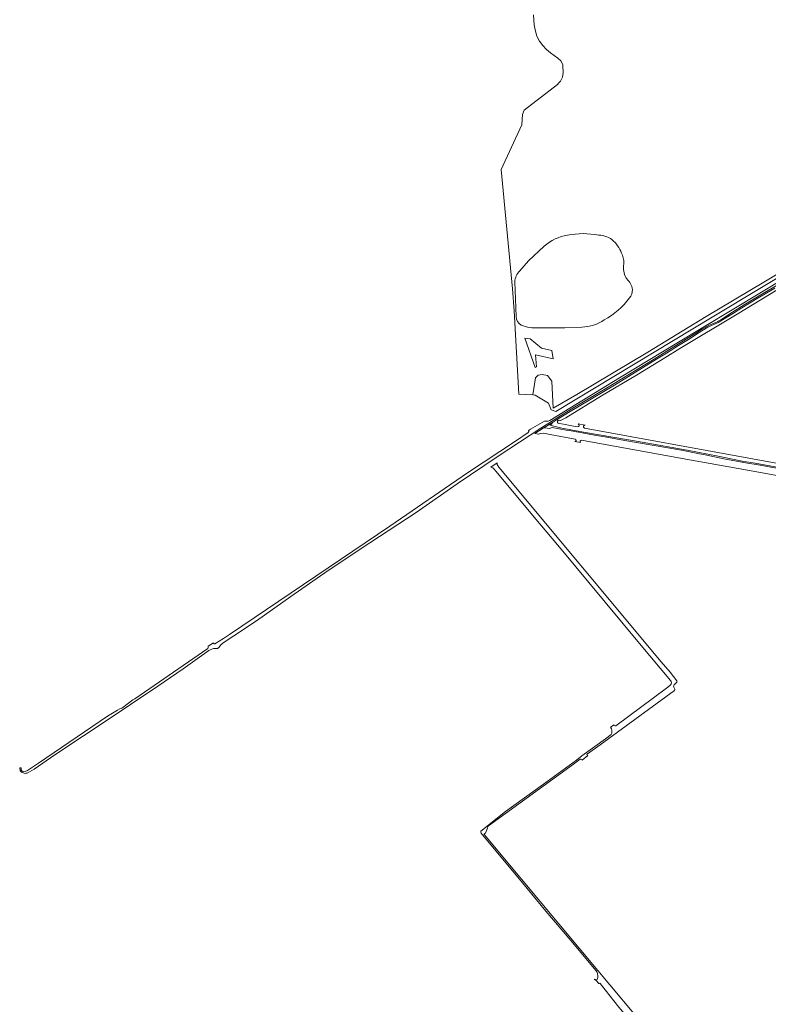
# Model space of a CAD drawing. Header units: metres. Extents: x 209813 to 223847, y 571801 to 587119.
# Tile 2 of 256: x 209813 to 210605, y 573253 to 574294. Entities that reach past the tile are written whole.
import ezdxf

# ---------------------------------------------------------------- set-up
doc = ezdxf.new("R2010")
doc.units = ezdxf.units.M
for name, color, linetype, lineweight in [('B-RO-GR-GRAS-GV', 8, 'Continuous', 0), ('B-RO-OG-WEG-GV', 8, 'Continuous', 0), ('B-RO-VH-ONVERHARD-GV', 8, 'Continuous', 0), ('B-RO-VH-VERHARDING_HALFVERHARDING-GV', 8, 'Continuous', 0)]:
    doc.layers.add(name, color=color, linetype=linetype, lineweight=lineweight)

msp = doc.modelspace()

# ---------------------------------------------------------------- linework, layer by layer
at = {"layer": 'B-RO-GR-GRAS-GV', "flags": 128}
for points in [[(210355.925, 573897.253), (210358.75, 573915.453), (210361.825, 573918.292), (210365.855, 573918.896), (210371.723, 573917.752), (210376.356, 573911.914), (210377.695, 573883.429), (210402.707, 573897.761), (210477.808, 573942.586), (210539.381, 573980.132), (210600.45, 574016.462), (210664.697, 574054.848), (210719.678, 574089.252), (210748.206, 574107.057), (210746.93, 574109.016), (210781.322, 574130.097), (210822.53, 574155.147), (210807.252, 574211.36), (210792.902, 574269.295), (210774.909, 574339.476)], [(210356.66, 574299.08), (210357.57, 574288.54), (210358.57, 574283.33), (210360.42, 574276.49), (210363.32, 574271.33), (210366.62, 574266.82), (210370.44, 574262.44), (210374.76, 574258.82), (210382.59, 574253.14), (210385.64, 574250.63), (210387.67, 574246.62), (210387.81, 574242.8)], [(210382.03, 574225.588), (210346.909, 574198.382), (210345.13, 574193.839), (210344.548, 574182.914), (210322.771, 574135.696), (210334.459, 574009.433), (210336.252, 573986.249), (210341.36, 573898.03), (210355.925, 573897.253)], [(210355.925, 573897.253), (210358.573, 573897.112), (210372.543, 573888.698), (210375.322, 573881.475), (210380.415, 573879.729), (210545.88, 573979.386), (210752.496, 574104.007), (210824.628, 574146.352), (210828.303, 574148.53)], [(210342.233, 574028.584), (210351.661, 574038.902), (210368.14, 574054.61)], [(210338.555, 573980.207), (210336.955, 574016.811)], [(210407.921, 573969.071), (210389.858, 573968.364), (210362.02, 573968.142)]]:
    msp.add_lwpolyline(points, dxfattribs=at)
at = {"layer": 'B-RO-GR-GRAS-GV'}
for points in [[(210387.81, 574242.8, -0.27650879), (210382.03, 574225.588)], [(210368.14, 574054.61, -0.14349343), (210392.774, 574066.196)], [(210392.774, 574066.196, -0.0936322), (210425.722, 574066.269)], [(210425.722, 574066.269, -0.17735118), (210441.546, 574059.937)], [(210441.546, 574059.937, -0.11237263), (210450.821, 574045.056)], [(210450.821, 574045.056, -0.12856182), (210452.018, 574033.292)], [(210336.955, 574016.811, -0.17011153), (210342.233, 574028.584)], [(210452.018, 574033.292, 0.16742954), (210455.532, 574019.866)], [(210455.532, 574019.866, -0.15390065), (210461.461, 574008.692)], [(210461.461, 574008.692, -0.18623808), (210458.359, 573999.773)], [(210458.359, 573999.773, -0.10828658), (210431.631, 573976.694)], [(210343.775, 573971.046, -0.24715657), (210338.555, 573980.207)], [(210431.631, 573976.694, -0.15584167), (210407.921, 573969.071)], [(210362.02, 573968.142, -0.11452081), (210343.775, 573971.046)]]:
    msp.add_lwpolyline(points, format="xyb", dxfattribs=at)
at = {"layer": 'B-RO-GR-GRAS-GV', "flags": 128}
msp.add_lwpolyline([(210359.93, 573926.958), (210358.665, 573926.431), (210347.677, 573957.405), (210353.409, 573956.586), (210365.148, 573946.894), (210376.068, 573944.164), (210377.706, 573935.429), (210358.77, 573939.819)], close=True, dxfattribs=at)
at = {"layer": 'B-RO-OG-WEG-GV', "flags": 128}
for points in [[(209814.913, 573503.222), (209813.442, 573503.168), (209814, 573500), (209814.514, 573499.163), (209815.319, 573498.385), (209816.057, 573498.042), (209818.207, 573497.395), (209819.752, 573497.209), (209820.46, 573497.261), (209821.41, 573497.51), (209828.83, 573501.79), (209850.75, 573516.8), (209880.95, 573536.88), (209905.81, 573553.57), (209930.51, 573570.18), (209959.59, 573589.46), (209986.16, 573607.74), (210013.58, 573627.16), (210015.02, 573627.96), (210016.74, 573628.66), (210018.51, 573629.14), (210022.37, 573629.27), (210022.804, 573629.222), (210024.05, 573630.33), (210026.62, 573633.43), (210029.6, 573635.92), (210040, 573642.72), (210063.77, 573658.63), (210100.07, 573684.19), (210139.64, 573711.5), (210183.59, 573740.98), (210232.84, 573773.14), (210276.1, 573803.15), (210319.29, 573832.57), (210364.71, 573862.15), (210396.81, 573882.3), (210434.09, 573904.53), (210474.41, 573928.94), (210484.58, 573935.2), (210497.72, 573943.43), (210528.41, 573962.47), (210535.61, 573967), (210542.84, 573970.91), (210550.32, 573974.21), (210556.12, 573977.51), (210567.27, 573984.72), (210579.7, 573992.68), (210597.31, 574003.18), (210616.95, 574014.81)], [(210625.265, 574022.458), (210594.491, 574003.912), (210510.097, 573953.219), (210447.749, 573915.36), (210389.036, 573879.44), (210375.798, 573871.298)], [(210611.87, 574010.12), (210593.22, 573999.32), (210577.13, 573989.51), (210568.14, 573983.83), (210558.6, 573977.58), (210552.2, 573973.8), (210541.28, 573968.97), (210530.18, 573962.2), (210522.36, 573957.02), (210510.25, 573949.71), (210497.388, 573941.539), (210487.03, 573935.2), (210442.31, 573907.63), (210395.55, 573879.81), (210381.281, 573870.948), (210384.64, 573870.335), (210385.373, 573870.382), (210385.989, 573870.566), (210390.892, 573873.174), (210428.878, 573896.173), (210465.636, 573918.242), (210495.682, 573936.554), (210511.398, 573946.477), (210572.028, 573982.553), (210614.523, 574008.54)], [(210368.488, 573869.707), (210353.64, 573861.03), (210351.563, 573859.631), (210351.811, 573859.3), (210351.843, 573858.566), (210351.338, 573857.711), (210338.77, 573849.019), (210287.067, 573814.776), (210204.843, 573758.6), (210035.163, 573643.939), (210028.984, 573639.946), (210019.83, 573634.088)], [(210381.281, 573870.948), (210376.936, 573868.249), (210375.842, 573866.53), (210374.109, 573865.48), (210386.742, 573862.242), (210409.671, 573857.768), (210471.64, 573847.221), (210519.482, 573838.846), (210551.966, 573832.482), (210577.474, 573827.247), (210591.28, 573825.176), (210685.499, 573807.782)], [(210619.374, 573818.928), (210592.669, 573823.76), (210585.221, 573824.769), (210559.822, 573829.458), (210538.22, 573833.977), (210532.497, 573835.159), (210513.47, 573838.785), (210453.421, 573849.102), (210434.425, 573852.609), (210421.341, 573854.787), (210394.746, 573859.565), (210391.188, 573860.021), (210376.703, 573862.873), (210373.715, 573861.824), (210369.085, 573862.463), (210366.919, 573862.027), (210358.192, 573856.448), (210362.242, 573855.717), (210362.538, 573855.906), (210363.973, 573856.658), (210367.275, 573856.73), (210374.515, 573855.414), (210400.994, 573850.611)], [(210403.061, 573863.618), (210382.73, 573867.335)], [(210411.369, 573865.434), (210404.072, 573866.792)], [(210932.144, 573766.899), (210410.609, 573862.238)], [(210400.61, 573848.036), (210406.992, 573846.871)], [(210407.687, 573849.397), (210514.055, 573830.101), (210592.828, 573816.095), (210675.899, 573800.962)], [(210018.717, 573634.585), (210018.516, 573635.11), (210012.805, 573631.581), (210012.805, 573630.429), (210012.717, 573629.81), (210012.561, 573629.18), (209935.065, 573576.132), (209932.923, 573574.813), (209922.392, 573566.943)], [(209922.392, 573566.943), (209921.508, 573566.283), (209920.809, 573565.858), (209919.376, 573565.368), (209916.862, 573564.154), (209906.2, 573557.688), (209833.246, 573508.156), (209821.773, 573500.257), (209819.307, 573499.016), (209817.79, 573498.871), (209816.646, 573499.214)]]:
    msp.add_lwpolyline(points, dxfattribs=at)
at = {"layer": 'B-RO-OG-WEG-GV'}
for points in [[(210375.798, 573871.298, -0.2477383), (210368.488, 573869.707)], [(210382.73, 573867.335, -0.73359814), (210384.103, 573870.433)], [(210404.072, 573866.792, -0.87333799), (210403.061, 573863.618)], [(210410.609, 573862.238, -0.7919521), (210411.369, 573865.434)], [(210400.994, 573850.611, -0.74707601), (210400.61, 573848.036)], [(210406.992, 573846.871, -0.88061852), (210407.687, 573849.397)], [(210019.83, 573634.088, -0.30378785), (210018.717, 573634.585)], [(209816.646, 573499.214, -0.33032441), (209814.913, 573503.222)]]:
    msp.add_lwpolyline(points, format="xyb", dxfattribs=at)
at = {"layer": 'B-RO-VH-ONVERHARD-GV', "flags": 128}
for points in [[(210508.428, 573594.944), (210501.19, 573604.284), (210491.784, 573615.194), (210320.194, 573820.83), (210318.3, 573823.621), (210318.415, 573825.348), (210318.481, 573825.665), (210311.55, 573820.761), (210312.425, 573820.696), (210313.686, 573820.196), (210314.754, 573819.308), (210317.47, 573816.202), (210361.162, 573763.918), (210365.165, 573758.842), (210387.715, 573732.197), (210415.288, 573699.146), (210468.976, 573634.551), (210501.617, 573595.535), (210502.405, 573594.246), (210502.58, 573593.064), (210502.339, 573591.937), (210501.823, 573590.906), (210500.652, 573589.767), (210497.483, 573587.184), (210443.972, 573547.448), (210443.127, 573547.345), (210442.299, 573547.782), (210442.026, 573548.509), (210438.334, 573546.204), (210439.212, 573544.296), (210439.513, 573542.94), (210439.639, 573541.835), (210439.563, 573539.55), (210439.011, 573538.395), (210432.93, 573533.82), (210407.94, 573515.62), (210402.2, 573511.25), (210367.32, 573485.71), (210327.3, 573456.84), (210301.108, 573436.037), (210301.08, 573435.19), (210301.2, 573434.59), (210301.54, 573433.82), (210345.15, 573381.3), (210369.96, 573351.6), (210396.27, 573320.57), (210423.03, 573288.27), (210423.69, 573287.27), (210424.38, 573285.52), (210424.77, 573283.23), (210424.7, 573281.39), (210424.01, 573279.2), (210421.713, 573279.618), (210421.044, 573279.229), (210423.196, 573278.054), (210425.736, 573275.038), (210426.341, 573275.223)], [(210506.333, 573586.271), (210505.183, 573588.215)], [(210505.402, 573590.802), (210508.445, 573593.558)], [(210477.498, 573226.018), (210424.663, 573288.91), (210363.863, 573361.752), (210322.735, 573410.911), (210305.215, 573431.885), (210304.733, 573432.518), (210304.799, 573433.015), (210305.229, 573433.676), (210306.089, 573434.073), (210308.304, 573439.265), (210307.91, 573440.075), (210308.109, 573440.802), (210309.251, 573441.718), (210398.964, 573507.027), (210406.24, 573512.167), (210407.262, 573512.372), (210407.872, 573511.945), (210408.188, 573511.248), (210414.273, 573515.944), (210413.657, 573516.536), (210413.347, 573517.267), (210413.744, 573517.929), (210427.257, 573527.427), (210505.809, 573584.783)], [(210427.23, 573274.975), (210447.114, 573250.187), (210537.283, 573143.369), (210545.054, 573133.694)]]:
    msp.add_lwpolyline(points, dxfattribs=at)
at = {"layer": 'B-RO-VH-ONVERHARD-GV'}
for points in [[(210505.183, 573588.215, -0.21927057), (210505.402, 573590.802)], [(210508.445, 573593.558, 0.28213653), (210508.428, 573594.944)], [(210505.809, 573584.783, 0.32236341), (210506.333, 573586.271)], [(210426.341, 573275.223, -0.36405197), (210427.23, 573274.975)]]:
    msp.add_lwpolyline(points, format="xyb", dxfattribs=at)
at = {"layer": 'B-RO-VH-VERHARDING_HALFVERHARDING-GV', "flags": 128}
msp.add_lwpolyline([(210685.499, 573807.782), (210591.28, 573825.176), (210577.474, 573827.247), (210551.966, 573832.482), (210519.482, 573838.846), (210471.64, 573847.221), (210409.671, 573857.768), (210386.742, 573862.242), (210374.109, 573865.48), (210375.842, 573866.53), (210376.936, 573868.249), (210366.919, 573862.027), (210369.085, 573862.463), (210373.715, 573861.824), (210376.703, 573862.873), (210391.188, 573860.021), (210394.746, 573859.565), (210421.341, 573854.787), (210434.425, 573852.609), (210453.421, 573849.102), (210513.47, 573838.785), (210532.497, 573835.159), (210538.22, 573833.977), (210559.822, 573829.458), (210585.221, 573824.769), (210592.669, 573823.76), (210619.374, 573818.928)], dxfattribs=at)

doc.saveas('drawing.dxf')
